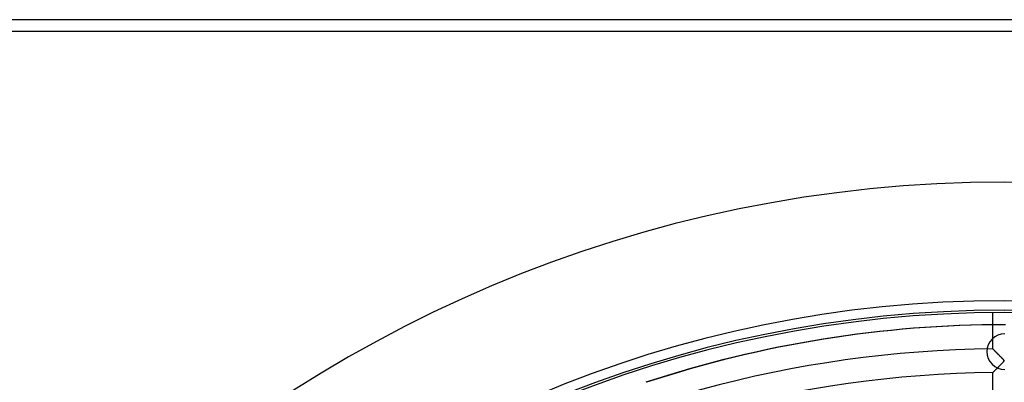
# Model space of a CAD drawing. Header units: millimetres. Extents: x -625 to 625, y -625 to 625.
# Tile 28 of 59: x -416 to 0, y 472 to 625. Entities that reach past the tile are written whole.
import ezdxf

# ---------------------------------------------------------------- set-up
doc = ezdxf.new("R2010")
doc.units = ezdxf.units.MM
doc.layers.add('HIDDEN', color=7, linetype='Continuous')
doc.layers.add('THICK', color=7, linetype='Continuous')

msp = doc.modelspace()

# ---------------------------------------------------------------- linework, layer by layer
at = {"layer": 'HIDDEN'}
for p, q in [((620, 620), (-620, 620)), ((-5, 486.14), (-5, 501.48)), ((-5, 486.14), (-4.99, 486.13)), ((-4.99, 486.13), (-5, 486.14)), ((-4.99, 486.13), (-4.95, 486.09)), ((-4.96, 486.1), (-4.99, 486.13)), ((-4.92, 486.06), (-4.96, 486.1)), ((-4.95, 486.09), (-4.89, 486.03)), ((-4.86, 486), (-4.92, 486.06)), ((-4.89, 486.03), (-4.81, 485.95)), ((-4.78, 485.92), (-4.86, 486)), ((-4.81, 485.95), (-4.7, 485.84)), ((-4.69, 485.83), (-4.78, 485.92)), ((-4.7, 485.84), (-4.58, 485.72)), ((-4.59, 485.73), (-4.69, 485.83)), ((-4.47, 485.61), (-4.59, 485.73)), ((-4.58, 485.72), (-4.43, 485.58)), ((-4.34, 485.48), (-4.47, 485.61)), ((-4.43, 485.58), (-4.27, 485.42)), ((-4.19, 485.34), (-4.34, 485.48)), ((-4.27, 485.42), (-4.1, 485.25)), ((-4.03, 485.18), (-4.19, 485.34)), ((-4.1, 485.25), (-3.92, 485.06)), ((-3.86, 485.01), (-4.03, 485.18)), ((-3.92, 485.06), (-3.72, 484.87)), ((-3.68, 484.82), (-3.86, 485.01)), ((-3.72, 484.87), (-3.51, 484.66)), ((-3.48, 484.63), (-3.68, 484.82)), ((-3.51, 484.66), (-3.3, 484.45)), ((-3.28, 484.42), (-3.48, 484.63)), ((-3.3, 484.45), (-3.08, 484.22)), ((-3.06, 484.21), (-3.28, 484.42)), ((-3.08, 484.22), (-2.85, 484)), ((-2.84, 483.99), (-3.06, 484.21)), ((-2.85, 484), (-2.62, 483.77)), ((-2.61, 483.75), (-2.84, 483.99)), ((-2.62, 483.77), (-2.38, 483.53)), ((-2.37, 483.51), (-2.61, 483.75)), ((-2.38, 483.53), (-2.15, 483.3)), ((-2.12, 483.26), (-2.37, 483.51)), ((-2.15, 483.3), (-1.91, 483.06)), ((-1.87, 483.01), (-2.12, 483.26)), ((-1.91, 483.06), (-1.68, 482.82)), ((-1.62, 482.76), (-1.87, 483.01)), ((-1.68, 482.82), (-1.45, 482.59)), ((-1.39, 482.53), (-1.62, 482.76)), ((-1.45, 482.59), (-1.23, 482.36)), ((-1.18, 482.31), (-1.39, 482.53)), ((-1.23, 482.36), (-1.01, 482.13)), ((-0.99, 482.11), (-1.18, 482.31)), ((-2.98, 478.2), (-3.17, 478.01)), ((-3.16, 478.03), (-3, 478.18)), ((-3, 478.18), (-2.84, 478.34)), ((-2.78, 478.4), (-2.98, 478.2)), ((-2.84, 478.34), (-2.68, 478.5)), ((-2.58, 478.61), (-2.78, 478.4)), ((-2.68, 478.5), (-2.52, 478.66)), ((-2.37, 478.82), (-2.58, 478.61)), ((-2.52, 478.66), (-2.36, 478.83)), ((-2.16, 479.03), (-2.37, 478.82)), ((-2.36, 478.83), (-2.19, 479)), ((-2.19, 479), (-2.02, 479.17)), ((-1.95, 479.25), (-2.16, 479.03)), ((-2.02, 479.17), (-1.86, 479.34)), ((-1.75, 479.45), (-1.95, 479.25)), ((-1.86, 479.34), (-1.69, 479.52)), ((-1.55, 479.65), (-1.75, 479.45)), ((-1.69, 479.52), (-1.51, 479.69)), ((-1.37, 479.84), (-1.55, 479.65)), ((-1.51, 479.69), (-1.34, 479.87)), ((-1.19, 480.02), (-1.37, 479.84)), ((-1.34, 479.87), (-1.18, 480.03)), ((-1.03, 480.19), (-1.19, 480.02)), ((-1.18, 480.03), (-1.03, 480.19)), ((-0.89, 480.34), (-1.03, 480.19)), ((-1.03, 480.19), (-0.89, 480.34)), ((-1.01, 482.13), (-0.82, 481.93)), ((-0.82, 481.93), (-0.99, 482.11)), ((-0.76, 480.48), (-0.89, 480.34)), ((-0.89, 480.34), (-0.77, 480.48)), ((-0.82, 481.93), (-0.66, 481.75)), ((-0.67, 481.77), (-0.82, 481.93)), ((-0.77, 480.48), (-0.66, 480.6)), ((-0.66, 480.6), (-0.76, 480.48)), ((-0.56, 481.63), (-0.67, 481.77)), ((-0.66, 481.75), (-0.53, 481.6)), ((-0.56, 480.71), (-0.66, 480.6)), ((-0.66, 480.6), (-0.56, 480.71)), ((-0.47, 481.52), (-0.56, 481.63)), ((-0.47, 480.82), (-0.56, 480.71)), ((-0.56, 480.71), (-0.48, 480.81)), ((-0.53, 481.6), (-0.43, 481.47)), ((-0.48, 480.81), (-0.41, 480.91)), ((-0.4, 481.42), (-0.47, 481.52)), ((-0.4, 480.93), (-0.47, 480.82)), ((-0.43, 481.47), (-0.37, 481.36)), ((-0.41, 480.91), (-0.36, 481)), ((-0.35, 481.33), (-0.4, 481.42)), ((-0.35, 481.02), (-0.4, 480.93)), ((-0.37, 481.36), (-0.33, 481.27)), ((-0.36, 481), (-0.33, 481.09)), ((-0.32, 481.25), (-0.35, 481.33)), ((-0.32, 481.1), (-0.35, 481.02)), ((-0.33, 481.27), (-0.32, 481.19)), ((-0.33, 481.09), (-0.32, 481.17)), ((-0.32, 481.17), (-0.32, 481.25)), ((-0.32, 481.19), (-0.32, 481.1)), ((-4.99, 476.17), (-5, 476.16)), ((-5, 460.81), (-5, 476.16)), ((-5, 476.16), (-4.99, 476.16)), ((-4.97, 476.19), (-4.99, 476.17)), ((-4.99, 476.16), (-4.98, 476.18)), ((-4.98, 476.18), (-4.95, 476.21)), ((-4.93, 476.23), (-4.97, 476.19)), ((-4.95, 476.21), (-4.91, 476.25)), ((-4.87, 476.29), (-4.93, 476.23)), ((-4.91, 476.25), (-4.86, 476.3)), ((-4.8, 476.36), (-4.87, 476.29)), ((-4.86, 476.3), (-4.8, 476.37)), ((-4.72, 476.44), (-4.8, 476.36)), ((-4.8, 476.37), (-4.72, 476.44)), ((-4.62, 476.54), (-4.72, 476.44)), ((-4.72, 476.44), (-4.64, 476.52)), ((-4.64, 476.52), (-4.56, 476.61)), ((-4.52, 476.65), (-4.62, 476.54)), ((-4.56, 476.61), (-4.46, 476.71)), ((-4.4, 476.77), (-4.52, 476.65)), ((-4.46, 476.71), (-4.35, 476.81)), ((-4.27, 476.89), (-4.4, 476.77)), ((-4.35, 476.81), (-4.24, 476.93)), ((-4.14, 477.03), (-4.27, 476.89)), ((-4.24, 476.93), (-4.12, 477.05)), ((-3.99, 477.18), (-4.14, 477.03)), ((-4.12, 477.05), (-4, 477.17)), ((-4, 477.17), (-3.87, 477.3)), ((-3.84, 477.33), (-3.99, 477.18)), ((-3.87, 477.3), (-3.73, 477.44)), ((-3.69, 477.49), (-3.84, 477.33)), ((-3.73, 477.44), (-3.6, 477.58)), ((-3.52, 477.66), (-3.69, 477.49)), ((-3.6, 477.58), (-3.45, 477.72)), ((-3.35, 477.83), (-3.52, 477.66)), ((-3.45, 477.72), (-3.31, 477.87)), ((-3.17, 478.01), (-3.35, 477.83)), ((-3.31, 477.87), (-3.16, 478.03))]:
    msp.add_line(p, q, dxfattribs=at)
for radius, start, end in [(556.5, 0, 180), (506.5, 0, 180), (501.5, 0, 180), (486.17, 90.5893, 148.8107), (476.19, 90.6016, 148.7984)]:
    msp.add_arc((0, 0), radius, start, end, dxfattribs=at)
for centre, major_axis, start_param, end_param in [((0, 0), (0, -496.37), 3.141593, 3.455752), ((0.31, 0), (0, 496.37), 0, 0.314159)]:
    msp.add_ellipse(centre, major_axis=major_axis, ratio=0.987688, start_param=start_param, end_param=end_param, dxfattribs=at)
at = {"layer": 'THICK'}
for p, q in [((620, 625), (-620, 625)), ((620, 620), (-620, 620))]:
    msp.add_line(p, q, dxfattribs=at)
for centre, radius, start, end in [((0, 0), 502.5, 0, 180), ((0, 485), 7.5, 90, 270)]:
    msp.add_arc(centre, radius, start, end, dxfattribs=at)

doc.saveas('drawing.dxf')
